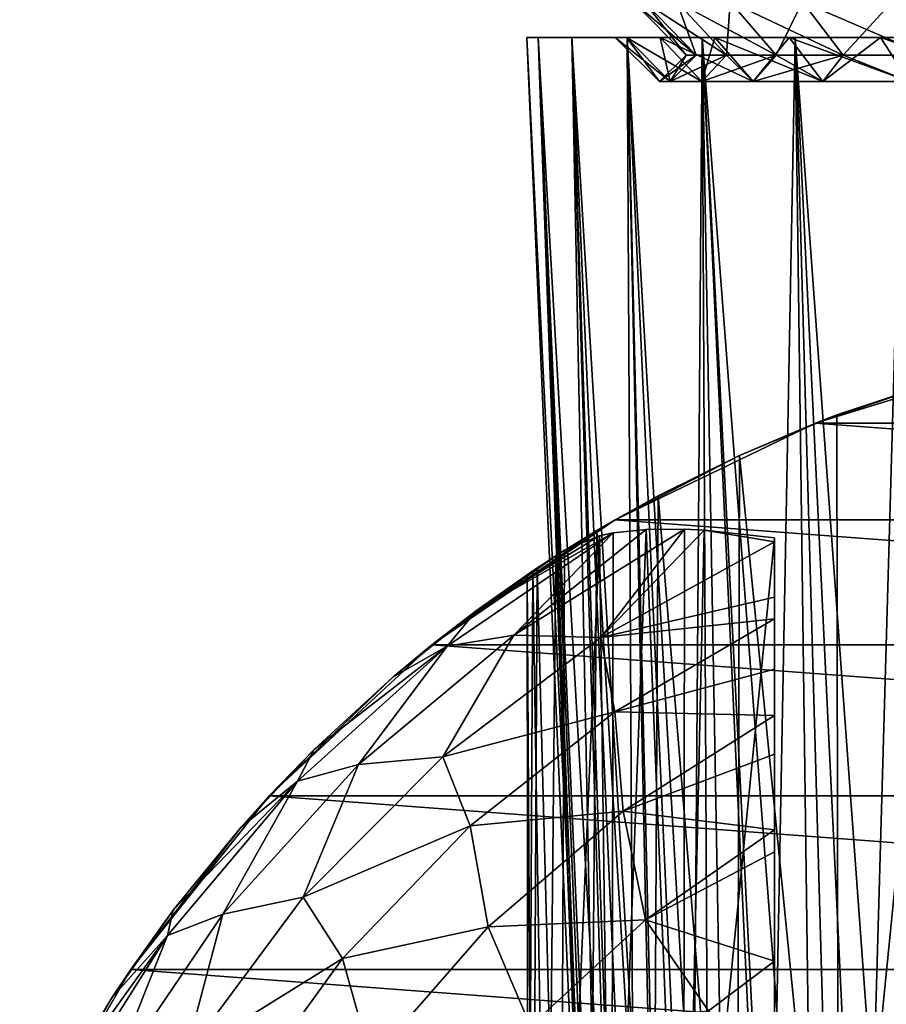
# Model space of a CAD drawing. Header units: millimetres. Extents: x -223 to 138, y -45 to 391.
# Tile 215 of 256: x -194 to -182, y 161 to 175. Entities that reach past the tile are written whole.
import ezdxf

# ---------------------------------------------------------------- set-up
doc = ezdxf.new("R2010")
doc.units = ezdxf.units.MM
doc.header["$LTSCALE"] = 65.185185
for name, color, linetype in [('564', 7, 'CONTINUOUS'), ('565', 7, 'CONTINUOUS'), ('566', 7, 'CONTINUOUS'), ('567', 7, 'CONTINUOUS'), ('570', 7, 'CONTINUOUS'), ('572', 7, 'CONTINUOUS'), ('631', 7, 'CONTINUOUS'), ('632', 7, 'CONTINUOUS'), ('633', 7, 'CONTINUOUS'), ('634', 7, 'CONTINUOUS'), ('635', 7, 'CONTINUOUS'), ('662', 7, 'CONTINUOUS'), ('663', 7, 'CONTINUOUS'), ('664', 7, 'CONTINUOUS'), ('665', 7, 'CONTINUOUS')]:
    doc.layers.add(name, color=color, linetype=linetype)

msp = doc.modelspace()

# ---------------------------------------------------------------- linework, layer by layer
at = {"layer": '564', "color": 7, "linetype": 'CONTINUOUS', "true_color": 0xaaaaaa}
for points in [[(-179.673, 170.473, -73.5), (-167.328, 169.548, -73.5), (-182.672, 169.548, -73.5), (-179.673, 170.473, -73.5)], [(-182.672, 169.548, -73.5), (-164.5, 168.186, -73.5), (-185.5, 168.186, -73.5), (-182.672, 169.548, -73.5)], [(-167.328, 169.548, -73.5), (-164.5, 168.186, -73.5), (-182.672, 169.548, -73.5), (-167.328, 169.548, -73.5)], [(-185.5, 168.186, -73.5), (-161.907, 166.418, -73.5), (-188.093, 166.418, -73.5), (-185.5, 168.186, -73.5)], [(-164.5, 168.186, -73.5), (-161.907, 166.418, -73.5), (-185.5, 168.186, -73.5), (-164.5, 168.186, -73.5)], [(-188.093, 166.418, -73.5), (-159.606, 164.283, -73.5), (-190.394, 164.283, -73.5), (-188.093, 166.418, -73.5)], [(-161.907, 166.418, -73.5), (-159.606, 164.283, -73.5), (-188.093, 166.418, -73.5), (-161.907, 166.418, -73.5)], [(-190.394, 164.283, -73.5), (-157.649, 161.83, -73.5), (-192.351, 161.83, -73.5), (-190.394, 164.283, -73.5)], [(-159.606, 164.283, -73.5), (-157.649, 161.83, -73.5), (-190.394, 164.283, -73.5), (-159.606, 164.283, -73.5)], [(-192.351, 161.83, -73.5), (-156.08, 159.111, -73.5), (-193.92, 159.111, -73.5), (-192.351, 161.83, -73.5)], [(-157.649, 161.83, -73.5), (-156.08, 159.111, -73.5), (-192.351, 161.83, -73.5), (-157.649, 161.83, -73.5)]]:
    msp.add_3dface(points, dxfattribs=at)
at = {"layer": '565', "color": 7, "linetype": 'CONTINUOUS', "true_color": 0xaaaaaa}
for points in [[(-179.673, 170.473, -73.5), (-182.672, 169.548, -73.5), (-180.833, 170.174, -50.2), (-179.673, 170.473, -73.5)], [(-180.833, 170.174, -50.2), (-182.672, 169.548, -73.5), (-182.368, 169.665, -49.153), (-180.833, 170.174, -50.2)], [(-182.368, 169.665, -49.153), (-182.672, 169.548, -73.5), (-183.746, 169.092, -47.846), (-182.368, 169.665, -49.153)], [(-182.672, 169.548, -73.5), (-185.5, 168.186, -73.5), (-183.746, 169.092, -47.846), (-182.672, 169.548, -73.5)], [(-183.746, 169.092, -47.846), (-185.5, 168.186, -73.5), (-184.894, 168.523, -46.339), (-183.746, 169.092, -47.846)], [(-184.894, 168.523, -46.339), (-185.5, 168.186, -73.5), (-185.761, 168.034, -44.719), (-184.894, 168.523, -46.339)], [(-185.5, 168.186, -73.5), (-188.093, 166.418, -73.5), (-185.761, 168.034, -44.719), (-185.5, 168.186, -73.5)], [(-185.761, 168.034, -44.719), (-188.093, 166.418, -73.5), (-186.343, 167.673, -43.067), (-185.761, 168.034, -44.719)], [(-186.343, 167.673, -43.067), (-188.093, 166.418, -73.5), (-186.664, 167.463, -41.421), (-186.343, 167.673, -43.067)], [(-187.464, 166.901, -36.5), (-186.217, 167.754, -36.5), (-186.603, 167.503, -38.149), (-187.464, 166.901, -36.5)], [(-186.748, 167.406, -39.786), (-187.464, 166.901, -36.5), (-186.603, 167.503, -38.149), (-186.748, 167.406, -39.786)], [(-186.664, 167.463, -41.421), (-188.093, 166.418, -73.5), (-186.748, 167.406, -39.786), (-186.664, 167.463, -41.421)], [(-188.093, 166.418, -73.5), (-187.464, 166.901, -36.5), (-186.748, 167.406, -39.786), (-188.093, 166.418, -73.5)], [(-187.464, 166.901, -36.5), (-188.093, 166.418, -73.5), (-188.647, 165.961, -36.5), (-187.464, 166.901, -36.5)], [(-188.093, 166.418, -73.5), (-190.394, 164.283, -73.5), (-188.647, 165.961, -36.5), (-188.093, 166.418, -73.5)], [(-188.647, 165.961, -36.5), (-190.394, 164.283, -73.5), (-189.759, 164.939, -36.5), (-188.647, 165.961, -36.5)], [(-189.759, 164.939, -36.5), (-190.394, 164.283, -73.5), (-190.795, 163.839, -36.5), (-189.759, 164.939, -36.5)], [(-190.394, 164.283, -73.5), (-192.351, 161.83, -73.5), (-190.795, 163.839, -36.5), (-190.394, 164.283, -73.5)], [(-190.795, 163.839, -36.5), (-192.351, 161.83, -73.5), (-191.749, 162.668, -36.5), (-190.795, 163.839, -36.5)], [(-191.749, 162.668, -36.5), (-192.351, 161.83, -73.5), (-192.616, 161.431, -36.5), (-191.749, 162.668, -36.5)], [(-192.351, 161.83, -73.5), (-193.92, 159.111, -73.5), (-192.616, 161.431, -36.5), (-192.351, 161.83, -73.5)], [(-192.616, 161.431, -36.5), (-193.92, 159.111, -73.5), (-193.392, 160.135, -36.5), (-192.616, 161.431, -36.5)]]:
    msp.add_3dface(points, dxfattribs=at)
at = {"layer": '566', "color": 7, "linetype": 'CONTINUOUS', "true_color": 0xaaaaaa}
for points in [[(-184.52, 168.052, -33.112), (-185.066, 168.049, -33.938), (-186.935, 166.556, -33.115), (-184.52, 168.052, -33.112)], [(-184.52, 168.052, -33.112), (-186.935, 166.556, -33.115), (-185.704, 166.521, -31.544), (-184.52, 168.052, -33.112)], [(-185.066, 168.049, -33.938), (-185.529, 167.998, -34.785), (-186.935, 166.556, -33.115), (-185.066, 168.049, -33.938)], [(-184.242, 168.038, -32.744), (-184.52, 168.052, -33.112), (-185.704, 166.521, -31.544), (-184.242, 168.038, -32.744)], [(-187.464, 166.901, -36.5), (-187.877, 166.401, -34.787), (-185.529, 167.998, -34.785), (-187.464, 166.901, -36.5)], [(-185.529, 167.998, -34.785), (-187.877, 166.401, -34.787), (-186.935, 166.556, -33.115), (-185.529, 167.998, -34.785)], [(-187.464, 166.901, -36.5), (-185.529, 167.998, -34.785), (-185.723, 167.956, -35.196), (-187.464, 166.901, -36.5)], [(-186.217, 167.754, -36.5), (-187.464, 166.901, -36.5), (-185.723, 167.956, -35.196), (-186.217, 167.754, -36.5)], [(-183.25, 167.874, -31.544), (-184.242, 168.038, -32.744), (-185.704, 166.521, -31.544), (-183.25, 167.874, -31.544)], [(-183.25, 167.929, -31.633), (-184.242, 168.038, -32.744), (-183.25, 167.874, -31.544), (-183.25, 167.929, -31.633)], [(-183.25, 167.874, -31.544), (-185.704, 166.521, -31.544), (-183.25, 167.093, -30.473), (-183.25, 167.874, -31.544)], [(-183.25, 167.093, -30.473), (-185.704, 166.521, -31.544), (-183.25, 166.784, -30.122), (-183.25, 167.093, -30.473)], [(-187.464, 166.901, -36.5), (-188.647, 165.961, -36.5), (-187.877, 166.401, -34.787), (-187.464, 166.901, -36.5)], [(-183.25, 166.784, -30.122), (-185.704, 166.521, -31.544), (-185.509, 165.47, -30.121), (-183.25, 166.784, -30.122)], [(-183.25, 166.784, -30.122), (-185.509, 165.47, -30.121), (-183.25, 166.072, -29.423), (-183.25, 166.784, -30.122)], [(-186.935, 166.556, -33.115), (-187.877, 166.401, -34.787), (-189.13, 164.728, -33.115), (-186.935, 166.556, -33.115)], [(-186.935, 166.556, -33.115), (-189.13, 164.728, -33.115), (-187.938, 164.837, -31.544), (-186.935, 166.556, -33.115)], [(-185.704, 166.521, -31.544), (-186.935, 166.556, -33.115), (-187.938, 164.837, -31.544), (-185.704, 166.521, -31.544)], [(-185.704, 166.521, -31.544), (-187.938, 164.837, -31.544), (-185.509, 165.47, -30.121), (-185.704, 166.521, -31.544)], [(-189.759, 164.939, -36.5), (-189.995, 164.491, -34.787), (-187.877, 166.401, -34.787), (-189.759, 164.939, -36.5)], [(-187.877, 166.401, -34.787), (-189.995, 164.491, -34.787), (-189.13, 164.728, -33.115), (-187.877, 166.401, -34.787)], [(-188.647, 165.961, -36.5), (-189.759, 164.939, -36.5), (-187.877, 166.401, -34.787), (-188.647, 165.961, -36.5)], [(-183.25, 166.072, -29.423), (-185.509, 165.47, -30.121), (-183.25, 165.421, -28.891), (-183.25, 166.072, -29.423)], [(-185.509, 165.47, -30.121), (-187.938, 164.837, -31.544), (-187.553, 163.862, -30.121), (-185.509, 165.47, -30.121)], [(-185.509, 165.47, -30.121), (-187.553, 163.862, -30.121), (-185.389, 164.067, -28.89), (-185.509, 165.47, -30.121)], [(-183.25, 165.421, -28.891), (-185.509, 165.47, -30.121), (-185.389, 164.067, -28.89), (-183.25, 165.421, -28.891)], [(-183.25, 165.421, -28.891), (-185.389, 164.067, -28.89), (-183.25, 164.871, -28.505), (-183.25, 165.421, -28.891)], [(-189.759, 164.939, -36.5), (-190.795, 163.839, -36.5), (-189.995, 164.491, -34.787), (-189.759, 164.939, -36.5)], [(-185.389, 164.067, -28.89), (-183.25, 163.802, -27.886), (-183.25, 164.871, -28.505), (-185.389, 164.067, -28.89)], [(-189.13, 164.728, -33.115), (-189.995, 164.491, -34.787), (-191.047, 162.611, -33.115), (-189.13, 164.728, -33.115)], [(-189.13, 164.728, -33.115), (-191.047, 162.611, -33.115), (-189.911, 162.852, -31.544), (-189.13, 164.728, -33.115)], [(-187.938, 164.837, -31.544), (-189.13, 164.728, -33.115), (-189.911, 162.852, -31.544), (-187.938, 164.837, -31.544)], [(-187.938, 164.837, -31.544), (-189.911, 162.852, -31.544), (-187.553, 163.862, -30.121), (-187.938, 164.837, -31.544)], [(-191.749, 162.668, -36.5), (-191.831, 162.309, -34.787), (-189.995, 164.491, -34.787), (-191.749, 162.668, -36.5)], [(-189.995, 164.491, -34.787), (-191.831, 162.309, -34.787), (-191.047, 162.611, -33.115), (-189.995, 164.491, -34.787)], [(-190.795, 163.839, -36.5), (-191.749, 162.668, -36.5), (-189.995, 164.491, -34.787), (-190.795, 163.839, -36.5)], [(-185.389, 164.067, -28.89), (-187.553, 163.862, -30.121), (-187.297, 162.433, -28.89), (-185.389, 164.067, -28.89)], [(-185.075, 162.53, -27.886), (-185.389, 164.067, -28.89), (-187.297, 162.433, -28.89), (-185.075, 162.53, -27.886)], [(-185.075, 162.53, -27.886), (-183.25, 163.802, -27.886), (-185.389, 164.067, -28.89), (-185.075, 162.53, -27.886)], [(-187.553, 163.862, -30.121), (-189.911, 162.852, -31.544), (-189.355, 161.987, -30.121), (-187.553, 163.862, -30.121)], [(-187.553, 163.862, -30.121), (-189.355, 161.987, -30.121), (-187.297, 162.433, -28.89), (-187.553, 163.862, -30.121)], [(-183.25, 163.802, -27.886), (-185.075, 162.53, -27.886), (-183.25, 163.491, -27.735), (-183.25, 163.802, -27.886)], [(-183.25, 163.491, -27.735), (-185.075, 162.53, -27.886), (-183.25, 161.949, -27.14), (-183.25, 163.491, -27.735)], [(-189.911, 162.852, -31.544), (-191.047, 162.611, -33.115), (-191.583, 160.608, -31.544), (-189.911, 162.852, -31.544)], [(-189.911, 162.852, -31.544), (-191.583, 160.608, -31.544), (-189.355, 161.987, -30.121), (-189.911, 162.852, -31.544)], [(-191.749, 162.668, -36.5), (-192.616, 161.431, -36.5), (-191.831, 162.309, -34.787), (-191.749, 162.668, -36.5)], [(-191.047, 162.611, -33.115), (-191.831, 162.309, -34.787), (-192.65, 160.248, -33.115), (-191.047, 162.611, -33.115)], [(-191.047, 162.611, -33.115), (-192.65, 160.248, -33.115), (-191.583, 160.608, -31.544), (-191.047, 162.611, -33.115)], [(-186.698, 161.031, -27.886), (-185.075, 162.53, -27.886), (-187.297, 162.433, -28.89), (-186.698, 161.031, -27.886)], [(-185.075, 162.53, -27.886), (-186.698, 161.031, -27.886), (-184.185, 161.246, -27.14), (-185.075, 162.53, -27.886)], [(-183.25, 161.949, -27.14), (-185.075, 162.53, -27.886), (-184.185, 161.246, -27.14), (-183.25, 161.949, -27.14)], [(-187.297, 162.433, -28.89), (-189.355, 161.987, -30.121), (-188.952, 160.542, -28.89), (-187.297, 162.433, -28.89)], [(-186.698, 161.031, -27.886), (-187.297, 162.433, -28.89), (-188.952, 160.542, -28.89), (-186.698, 161.031, -27.886)], [(-192.616, 161.431, -36.5), (-193.392, 160.135, -36.5), (-191.831, 162.309, -34.787), (-192.616, 161.431, -36.5)], [(-193.392, 160.135, -36.5), (-193.353, 159.898, -34.787), (-191.831, 162.309, -34.787), (-193.392, 160.135, -36.5)], [(-191.831, 162.309, -34.787), (-193.353, 159.898, -34.787), (-192.65, 160.248, -33.115), (-191.831, 162.309, -34.787)], [(-189.355, 161.987, -30.121), (-191.583, 160.608, -31.544), (-190.879, 159.88, -30.121), (-189.355, 161.987, -30.121)], [(-189.355, 161.987, -30.121), (-190.879, 159.88, -30.121), (-188.952, 160.542, -28.89), (-189.355, 161.987, -30.121)]]:
    msp.add_3dface(points, dxfattribs=at)
at = {"layer": '567', "color": 7, "linetype": 'CONTINUOUS', "true_color": 0xaaaaaa}
msp.add_3dface([(-183.25, 161.949, -27.14), (-184.185, 161.246, -27.14), (-183.25, 159.697, -26.514), (-183.25, 161.949, -27.14)], dxfattribs=at)
at = {"layer": '570', "color": 7, "linetype": 'CONTINUOUS', "true_color": 0xaaaaaa}
for points in [[(-180.833, 170.174, -50.2), (-182.368, 169.665, -49.153), (-182.344, 155, -49.172), (-180.833, 170.174, -50.2)], [(-180.833, 170.174, -50.2), (-182.344, 155, -49.172), (-180.699, 155, -50.275), (-180.833, 170.174, -50.2)], [(-182.368, 169.665, -49.153), (-183.746, 169.092, -47.846), (-182.344, 155, -49.172), (-182.368, 169.665, -49.153)], [(-183.746, 169.092, -47.846), (-184.894, 168.523, -46.339), (-183.781, 155, -47.808), (-183.746, 169.092, -47.846)], [(-183.746, 169.092, -47.846), (-183.781, 155, -47.808), (-182.344, 155, -49.172), (-183.746, 169.092, -47.846)], [(-184.894, 168.523, -46.339), (-185.761, 168.034, -44.719), (-184.968, 155, -46.221), (-184.894, 168.523, -46.339)], [(-184.894, 168.523, -46.339), (-184.968, 155, -46.221), (-183.781, 155, -47.808), (-184.894, 168.523, -46.339)], [(-185.529, 167.998, -34.785), (-185.066, 168.049, -33.938), (-185.555, 155, -34.838), (-185.529, 167.998, -34.785)], [(-185.066, 168.049, -33.938), (-184.538, 155, -33.138), (-185.555, 155, -34.838), (-185.066, 168.049, -33.938)], [(-185.066, 168.049, -33.938), (-184.52, 168.052, -33.112), (-184.538, 155, -33.138), (-185.066, 168.049, -33.938)], [(-184.52, 168.052, -33.112), (-184.242, 168.038, -32.744), (-184.538, 155, -33.138), (-184.52, 168.052, -33.112)], [(-185.761, 168.034, -44.719), (-186.343, 167.673, -43.067), (-185.871, 155, -44.458), (-185.761, 168.034, -44.719)], [(-186.217, 167.754, -36.5), (-185.723, 167.956, -35.196), (-186.273, 155, -36.685), (-186.217, 167.754, -36.5)], [(-185.723, 167.956, -35.196), (-185.555, 155, -34.838), (-186.273, 155, -36.685), (-185.723, 167.956, -35.196)], [(-185.761, 168.034, -44.719), (-185.871, 155, -44.458), (-184.968, 155, -46.221), (-185.761, 168.034, -44.719)], [(-185.723, 167.956, -35.196), (-185.529, 167.998, -34.785), (-185.555, 155, -34.838), (-185.723, 167.956, -35.196)], [(-184.242, 168.038, -32.744), (-183.25, 167.929, -31.633), (-184.538, 155, -33.138), (-184.242, 168.038, -32.744)], [(-183.25, 167.929, -31.633), (-183.25, 155, -31.633), (-184.538, 155, -33.138), (-183.25, 167.929, -31.633)], [(-186.343, 167.673, -43.067), (-186.664, 167.463, -41.421), (-186.466, 155, -42.569), (-186.343, 167.673, -43.067)], [(-186.603, 167.503, -38.149), (-186.217, 167.754, -36.5), (-186.273, 155, -36.685), (-186.603, 167.503, -38.149)], [(-186.343, 167.673, -43.067), (-186.466, 155, -42.569), (-185.871, 155, -44.458), (-186.343, 167.673, -43.067)], [(-186.748, 167.406, -39.786), (-186.603, 167.503, -38.149), (-186.669, 155, -38.626), (-186.748, 167.406, -39.786)], [(-186.603, 167.503, -38.149), (-186.273, 155, -36.685), (-186.669, 155, -38.626), (-186.603, 167.503, -38.149)], [(-186.664, 167.463, -41.421), (-186.748, 167.406, -39.786), (-186.734, 155, -40.606), (-186.664, 167.463, -41.421)], [(-186.748, 167.406, -39.786), (-186.669, 155, -38.626), (-186.734, 155, -40.606), (-186.748, 167.406, -39.786)], [(-186.664, 167.463, -41.421), (-186.734, 155, -40.606), (-186.466, 155, -42.569), (-186.664, 167.463, -41.421)]]:
    msp.add_3dface(points, dxfattribs=at)
at = {"layer": '572', "color": 7, "linetype": 'CONTINUOUS', "true_color": 0xaaaaaa}
for points in [[(-183.25, 163.802, -27.886), (-183.25, 163.491, -27.735), (-183.25, 167.929, -31.633), (-183.25, 163.802, -27.886)], [(-183.25, 163.802, -27.886), (-183.25, 167.929, -31.633), (-183.25, 164.871, -28.505), (-183.25, 163.802, -27.886)], [(-183.25, 163.491, -27.735), (-183.25, 161.949, -27.14), (-183.25, 167.929, -31.633), (-183.25, 163.491, -27.735)], [(-183.25, 167.929, -31.633), (-183.25, 161.949, -27.14), (-183.25, 159.697, -26.514), (-183.25, 167.929, -31.633)], [(-183.25, 167.929, -31.633), (-183.25, 167.874, -31.544), (-183.25, 166.784, -30.122), (-183.25, 167.929, -31.633)], [(-183.25, 167.929, -31.633), (-183.25, 166.784, -30.122), (-183.25, 166.072, -29.423), (-183.25, 167.929, -31.633)], [(-183.25, 167.929, -31.633), (-183.25, 166.072, -29.423), (-183.25, 165.421, -28.891), (-183.25, 167.929, -31.633)], [(-183.25, 167.929, -31.633), (-183.25, 165.421, -28.891), (-183.25, 164.871, -28.505), (-183.25, 167.929, -31.633)], [(-183.25, 167.929, -31.633), (-183.25, 159.697, -26.514), (-183.25, 157.896, -26.112), (-183.25, 167.929, -31.633)], [(-183.25, 167.929, -31.633), (-183.25, 157.896, -26.112), (-183.25, 156.39, -25.842), (-183.25, 167.929, -31.633)], [(-183.25, 167.929, -31.633), (-183.25, 156.39, -25.842), (-183.25, 155.029, -25.647), (-183.25, 167.929, -31.633)], [(-183.25, 167.929, -31.633), (-183.25, 155.029, -25.647), (-183.25, 155, -31.633), (-183.25, 167.929, -31.633)], [(-183.25, 167.874, -31.544), (-183.25, 167.093, -30.473), (-183.25, 166.784, -30.122), (-183.25, 167.874, -31.544)]]:
    msp.add_3dface(points, dxfattribs=at)
at = {"layer": '631', "color": 7, "linetype": 'CONTINUOUS', "true_color": 0xaaaaaa}
for points in [[(-185.88, 155, -40), (-185.771, 155, -38.46), (-186.75, 175, -40), (-185.88, 155, -40)], [(-186.75, 175, -40), (-185.771, 155, -38.46), (-186.59, 175, -38.066), (-186.75, 175, -40)], [(-185.771, 155, -38.46), (-185.444, 155, -36.951), (-186.59, 175, -38.066), (-185.771, 155, -38.46)], [(-186.59, 175, -38.066), (-185.444, 155, -36.951), (-186.113, 175, -36.185), (-186.59, 175, -38.066)], [(-185.444, 155, -36.951), (-184.907, 155, -35.503), (-186.113, 175, -36.185), (-185.444, 155, -36.951)], [(-186.113, 175, -36.185), (-184.907, 155, -35.503), (-185.334, 175, -34.408), (-186.113, 175, -36.185)], [(-184.907, 155, -35.503), (-184.171, 155, -34.146), (-185.334, 175, -34.408), (-184.907, 155, -35.503)], [(-185.334, 175, -34.408), (-184.171, 155, -34.146), (-184.272, 175, -32.783), (-185.334, 175, -34.408)], [(-184.171, 155, -34.146), (-183.25, 155, -32.906), (-184.272, 175, -32.783), (-184.171, 155, -34.146)], [(-183.25, 155, -32.906), (-182.194, 147.957, -32.25), (-184.272, 175, -32.783), (-183.25, 155, -32.906)], [(-184.272, 175, -32.783), (-182.194, 147.957, -32.25), (-182.958, 175, -31.355), (-184.272, 175, -32.783)], [(-182.194, 147.957, -32.25), (-180.983, 147.957, -31.281), (-182.958, 175, -31.355), (-182.194, 147.957, -32.25)], [(-182.958, 175, -31.355), (-180.983, 147.957, -31.281), (-181.427, 175, -30.163), (-182.958, 175, -31.355)]]:
    msp.add_3dface(points, dxfattribs=at)
at = {"layer": '632', "color": 7, "linetype": 'CONTINUOUS', "true_color": 0xaaaaaa}
for points in [[(-186.75, 175, -40), (-186.59, 175, -38.066), (-185.5, 175, -40), (-186.75, 175, -40)], [(-186.59, 175, -41.934), (-186.75, 175, -40), (-185.34, 175, -41.823), (-186.59, 175, -41.934)], [(-185.34, 175, -41.823), (-186.75, 175, -40), (-185.5, 175, -40), (-185.34, 175, -41.823)], [(-186.59, 175, -38.066), (-186.113, 175, -36.185), (-184.867, 175, -36.409), (-186.59, 175, -38.066)], [(-185.5, 175, -40), (-186.59, 175, -38.066), (-185.34, 175, -38.177), (-185.5, 175, -40)], [(-185.34, 175, -38.177), (-186.59, 175, -38.066), (-184.867, 175, -36.409), (-185.34, 175, -38.177)], [(-186.113, 175, -43.815), (-186.59, 175, -41.934), (-184.867, 175, -43.591), (-186.113, 175, -43.815)], [(-184.867, 175, -43.591), (-186.59, 175, -41.934), (-185.34, 175, -41.823), (-184.867, 175, -43.591)], [(-186.113, 175, -36.185), (-185.334, 175, -34.408), (-184.093, 175, -34.75), (-186.113, 175, -36.185)], [(-184.867, 175, -36.409), (-186.113, 175, -36.185), (-184.093, 175, -34.75), (-184.867, 175, -36.409)], [(-185.334, 175, -45.592), (-186.113, 175, -43.815), (-184.093, 175, -45.25), (-185.334, 175, -45.592)], [(-184.093, 175, -45.25), (-186.113, 175, -43.815), (-184.867, 175, -43.591), (-184.093, 175, -45.25)], [(-185.334, 175, -34.408), (-184.272, 175, -32.783), (-183.043, 175, -33.251), (-185.334, 175, -34.408)], [(-184.093, 175, -34.75), (-185.334, 175, -34.408), (-183.043, 175, -33.251), (-184.093, 175, -34.75)], [(-184.272, 175, -47.217), (-185.334, 175, -45.592), (-183.043, 175, -46.749), (-184.272, 175, -47.217)], [(-183.043, 175, -46.749), (-185.334, 175, -45.592), (-184.093, 175, -45.25), (-183.043, 175, -46.749)], [(-184.272, 175, -32.783), (-182.958, 175, -31.355), (-181.749, 175, -31.957), (-184.272, 175, -32.783)], [(-183.043, 175, -33.251), (-184.272, 175, -32.783), (-181.749, 175, -31.957), (-183.043, 175, -33.251)], [(-182.958, 175, -48.645), (-184.272, 175, -47.217), (-181.749, 175, -48.043), (-182.958, 175, -48.645)], [(-181.749, 175, -48.043), (-184.272, 175, -47.217), (-183.043, 175, -46.749), (-181.749, 175, -48.043)], [(-182.958, 175, -31.355), (-181.427, 175, -30.163), (-180.25, 175, -30.907), (-182.958, 175, -31.355)], [(-181.749, 175, -31.957), (-182.958, 175, -31.355), (-180.25, 175, -30.907), (-181.749, 175, -31.957)], [(-181.427, 175, -49.837), (-182.958, 175, -48.645), (-180.25, 175, -49.093), (-181.427, 175, -49.837)], [(-180.25, 175, -49.093), (-182.958, 175, -48.645), (-181.749, 175, -48.043), (-180.25, 175, -49.093)]]:
    msp.add_3dface(points, dxfattribs=at)
at = {"layer": '633', "color": 7, "linetype": 'CONTINUOUS', "true_color": 0xaaaaaa}
for points in [[(-185.88, 155, -40), (-186.75, 175, -40), (-186.59, 175, -41.934), (-185.88, 155, -40)], [(-185.715, 155, -41.889), (-185.839, 155, -40.948), (-186.59, 175, -41.934), (-185.715, 155, -41.889)], [(-185.715, 155, -41.889), (-186.59, 175, -41.934), (-186.113, 175, -43.815), (-185.715, 155, -41.889)], [(-185.839, 155, -40.948), (-185.88, 155, -40), (-186.59, 175, -41.934), (-185.839, 155, -40.948)], [(-185.224, 155, -43.721), (-185.51, 155, -42.816), (-186.113, 175, -43.815), (-185.224, 155, -43.721)], [(-185.224, 155, -43.721), (-186.113, 175, -43.815), (-185.334, 175, -45.592), (-185.224, 155, -43.721)], [(-185.51, 155, -42.816), (-185.715, 155, -41.889), (-186.113, 175, -43.815), (-185.51, 155, -42.816)], [(-184.423, 155, -45.44), (-184.861, 155, -44.598), (-185.334, 175, -45.592), (-184.423, 155, -45.44)], [(-184.423, 155, -45.44), (-185.334, 175, -45.592), (-184.272, 175, -47.217), (-184.423, 155, -45.44)], [(-184.861, 155, -44.598), (-185.224, 155, -43.721), (-185.334, 175, -45.592), (-184.861, 155, -44.598)], [(-183.913, 155, -46.241), (-184.423, 155, -45.44), (-184.272, 175, -47.217), (-183.913, 155, -46.241)], [(-183.335, 155, -46.994), (-183.913, 155, -46.241), (-184.272, 175, -47.217), (-183.335, 155, -46.994)], [(-183.335, 155, -46.994), (-184.272, 175, -47.217), (-182.958, 175, -48.645), (-183.335, 155, -46.994)], [(-182.694, 155, -47.694), (-183.335, 155, -46.994), (-182.958, 175, -48.645), (-182.694, 155, -47.694)], [(-181.994, 155, -48.335), (-182.694, 155, -47.694), (-182.958, 175, -48.645), (-181.994, 155, -48.335)], [(-181.994, 155, -48.335), (-182.958, 175, -48.645), (-181.427, 175, -49.837), (-181.994, 155, -48.335)], [(-181.241, 155, -48.913), (-181.994, 155, -48.335), (-181.427, 175, -49.837), (-181.241, 155, -48.913)]]:
    msp.add_3dface(points, dxfattribs=at)
at = {"layer": '634', "color": 7, "linetype": 'CONTINUOUS', "true_color": 0xaaaaaa}
for points in [[(-185.34, 175, -41.823), (-185.5, 175, -40), (-184.725, 174.375, -41.715), (-185.34, 175, -41.823)], [(-184.725, 174.375, -41.715), (-185.5, 175, -40), (-184.875, 174.375, -40), (-184.725, 174.375, -41.715)], [(-184.867, 175, -43.591), (-185.34, 175, -41.823), (-184.279, 174.375, -43.377), (-184.867, 175, -43.591)], [(-184.279, 174.375, -43.377), (-185.34, 175, -41.823), (-184.725, 174.375, -41.715), (-184.279, 174.375, -43.377)], [(-184.093, 175, -45.25), (-184.867, 175, -43.591), (-183.552, 174.375, -44.938), (-184.093, 175, -45.25)], [(-183.552, 174.375, -44.938), (-184.867, 175, -43.591), (-184.279, 174.375, -43.377), (-183.552, 174.375, -44.938)], [(-183.043, 175, -46.749), (-184.093, 175, -45.25), (-182.565, 174.375, -46.348), (-183.043, 175, -46.749)], [(-182.565, 174.375, -46.348), (-184.093, 175, -45.25), (-183.552, 174.375, -44.938), (-182.565, 174.375, -46.348)], [(-181.749, 175, -48.043), (-183.043, 175, -46.749), (-181.348, 174.375, -47.565), (-181.749, 175, -48.043)], [(-181.348, 174.375, -47.565), (-183.043, 175, -46.749), (-182.565, 174.375, -46.348), (-181.348, 174.375, -47.565)], [(-180.25, 175, -49.093), (-181.749, 175, -48.043), (-179.938, 174.375, -48.552), (-180.25, 175, -49.093)], [(-179.938, 174.375, -48.552), (-181.749, 175, -48.043), (-181.348, 174.375, -47.565), (-179.938, 174.375, -48.552)]]:
    msp.add_3dface(points, dxfattribs=at)
at = {"layer": '635', "color": 7, "linetype": 'CONTINUOUS', "true_color": 0xaaaaaa}
for points in [[(-185.5, 175, -40), (-185.34, 175, -38.177), (-184.875, 174.375, -40), (-185.5, 175, -40)], [(-185.34, 175, -38.177), (-184.867, 175, -36.409), (-184.725, 174.375, -38.285), (-185.34, 175, -38.177)], [(-184.875, 174.375, -40), (-185.34, 175, -38.177), (-184.725, 174.375, -38.285), (-184.875, 174.375, -40)], [(-184.867, 175, -36.409), (-184.093, 175, -34.75), (-184.279, 174.375, -36.623), (-184.867, 175, -36.409)], [(-184.725, 174.375, -38.285), (-184.867, 175, -36.409), (-184.279, 174.375, -36.623), (-184.725, 174.375, -38.285)], [(-184.279, 174.375, -36.623), (-184.093, 175, -34.75), (-183.552, 174.375, -35.062), (-184.279, 174.375, -36.623)], [(-184.093, 175, -34.75), (-183.043, 175, -33.251), (-183.552, 174.375, -35.062), (-184.093, 175, -34.75)], [(-183.552, 174.375, -35.062), (-183.043, 175, -33.251), (-182.565, 174.375, -33.652), (-183.552, 174.375, -35.062)], [(-183.043, 175, -33.251), (-181.749, 175, -31.957), (-182.565, 174.375, -33.652), (-183.043, 175, -33.251)], [(-182.565, 174.375, -33.652), (-181.749, 175, -31.957), (-181.348, 174.375, -32.435), (-182.565, 174.375, -33.652)], [(-181.749, 175, -31.957), (-180.25, 175, -30.907), (-181.348, 174.375, -32.435), (-181.749, 175, -31.957)]]:
    msp.add_3dface(points, dxfattribs=at)
at = {"layer": '662', "linetype": 'CONTINUOUS'}
for points in [[(-185.094, 175.5, -38.22), (-185.25, 175.5, -40), (-184.356, 174.75, -38.35), (-185.094, 175.5, -38.22)], [(-185.25, 175.5, -40), (-184.5, 174.75, -40), (-184.356, 174.75, -38.35), (-185.25, 175.5, -40)], [(-184.632, 175.5, -36.494), (-185.094, 175.5, -38.22), (-183.927, 174.75, -36.751), (-184.632, 175.5, -36.494)], [(-183.927, 174.75, -36.751), (-185.094, 175.5, -38.22), (-184.356, 174.75, -38.35), (-183.927, 174.75, -36.751)], [(-183.877, 175.5, -34.875), (-184.632, 175.5, -36.494), (-183.227, 174.75, -35.25), (-183.877, 175.5, -34.875)], [(-183.227, 174.75, -35.25), (-184.632, 175.5, -36.494), (-183.927, 174.75, -36.751), (-183.227, 174.75, -35.25)], [(-182.852, 175.5, -33.411), (-183.877, 175.5, -34.875), (-182.277, 174.75, -33.893), (-182.852, 175.5, -33.411)], [(-182.277, 174.75, -33.893), (-183.877, 175.5, -34.875), (-183.227, 174.75, -35.25), (-182.277, 174.75, -33.893)], [(-181.588, 175.5, -32.148), (-182.852, 175.5, -33.411), (-181.106, 174.75, -32.723), (-181.588, 175.5, -32.148)], [(-181.106, 174.75, -32.723), (-182.852, 175.5, -33.411), (-182.277, 174.75, -33.893), (-181.106, 174.75, -32.723)]]:
    msp.add_3dface(points, dxfattribs=at)
at = {"layer": '663', "linetype": 'CONTINUOUS'}
for points in [[(-185.25, 175.5, -40), (-185.094, 175.5, -41.78), (-184.5, 174.75, -40), (-185.25, 175.5, -40)], [(-185.094, 175.5, -41.78), (-184.632, 175.5, -43.506), (-184.356, 174.75, -41.65), (-185.094, 175.5, -41.78)], [(-184.5, 174.75, -40), (-185.094, 175.5, -41.78), (-184.356, 174.75, -41.65), (-184.5, 174.75, -40)], [(-184.632, 175.5, -43.506), (-183.877, 175.5, -45.125), (-183.927, 174.75, -43.249), (-184.632, 175.5, -43.506)], [(-184.356, 174.75, -41.65), (-184.632, 175.5, -43.506), (-183.927, 174.75, -43.249), (-184.356, 174.75, -41.65)], [(-183.927, 174.75, -43.249), (-183.877, 175.5, -45.125), (-183.227, 174.75, -44.75), (-183.927, 174.75, -43.249)], [(-183.877, 175.5, -45.125), (-182.852, 175.5, -46.589), (-183.227, 174.75, -44.75), (-183.877, 175.5, -45.125)], [(-183.227, 174.75, -44.75), (-182.852, 175.5, -46.589), (-182.277, 174.75, -46.107), (-183.227, 174.75, -44.75)], [(-182.852, 175.5, -46.589), (-181.588, 175.5, -47.852), (-182.277, 174.75, -46.107), (-182.852, 175.5, -46.589)], [(-182.277, 174.75, -46.107), (-181.588, 175.5, -47.852), (-181.106, 174.75, -47.277), (-182.277, 174.75, -46.107)]]:
    msp.add_3dface(points, dxfattribs=at)
at = {"layer": '664', "linetype": 'CONTINUOUS'}
for points in [[(-184.725, 174.375, -41.715), (-184.875, 174.375, -40), (-184.356, 174.75, -41.65), (-184.725, 174.375, -41.715)], [(-184.875, 174.375, -40), (-184.5, 174.75, -40), (-184.356, 174.75, -41.65), (-184.875, 174.375, -40)], [(-184.279, 174.375, -43.377), (-184.725, 174.375, -41.715), (-183.927, 174.75, -43.249), (-184.279, 174.375, -43.377)], [(-184.725, 174.375, -41.715), (-184.356, 174.75, -41.65), (-183.927, 174.75, -43.249), (-184.725, 174.375, -41.715)], [(-183.552, 174.375, -44.938), (-184.279, 174.375, -43.377), (-183.227, 174.75, -44.75), (-183.552, 174.375, -44.938)], [(-184.279, 174.375, -43.377), (-183.927, 174.75, -43.249), (-183.227, 174.75, -44.75), (-184.279, 174.375, -43.377)], [(-182.565, 174.375, -46.348), (-183.552, 174.375, -44.938), (-182.277, 174.75, -46.107), (-182.565, 174.375, -46.348)], [(-183.552, 174.375, -44.938), (-183.227, 174.75, -44.75), (-182.277, 174.75, -46.107), (-183.552, 174.375, -44.938)], [(-181.348, 174.375, -47.565), (-182.565, 174.375, -46.348), (-182.277, 174.75, -46.107), (-181.348, 174.375, -47.565)], [(-181.348, 174.375, -47.565), (-182.277, 174.75, -46.107), (-181.106, 174.75, -47.277), (-181.348, 174.375, -47.565)]]:
    msp.add_3dface(points, dxfattribs=at)
at = {"layer": '665', "linetype": 'CONTINUOUS'}
for points in [[(-184.875, 174.375, -40), (-184.725, 174.375, -38.285), (-184.5, 174.75, -40), (-184.875, 174.375, -40)], [(-184.725, 174.375, -38.285), (-184.279, 174.375, -36.623), (-183.927, 174.75, -36.751), (-184.725, 174.375, -38.285)], [(-184.5, 174.75, -40), (-184.725, 174.375, -38.285), (-184.356, 174.75, -38.35), (-184.5, 174.75, -40)], [(-184.725, 174.375, -38.285), (-183.927, 174.75, -36.751), (-184.356, 174.75, -38.35), (-184.725, 174.375, -38.285)], [(-184.279, 174.375, -36.623), (-183.552, 174.375, -35.062), (-183.927, 174.75, -36.751), (-184.279, 174.375, -36.623)], [(-183.552, 174.375, -35.062), (-183.227, 174.75, -35.25), (-183.927, 174.75, -36.751), (-183.552, 174.375, -35.062)], [(-183.552, 174.375, -35.062), (-182.565, 174.375, -33.652), (-183.227, 174.75, -35.25), (-183.552, 174.375, -35.062)], [(-182.565, 174.375, -33.652), (-182.277, 174.75, -33.893), (-183.227, 174.75, -35.25), (-182.565, 174.375, -33.652)], [(-182.565, 174.375, -33.652), (-181.348, 174.375, -32.435), (-182.277, 174.75, -33.893), (-182.565, 174.375, -33.652)], [(-181.348, 174.375, -32.435), (-181.106, 174.75, -32.723), (-182.277, 174.75, -33.893), (-181.348, 174.375, -32.435)]]:
    msp.add_3dface(points, dxfattribs=at)

doc.saveas('drawing.dxf')
